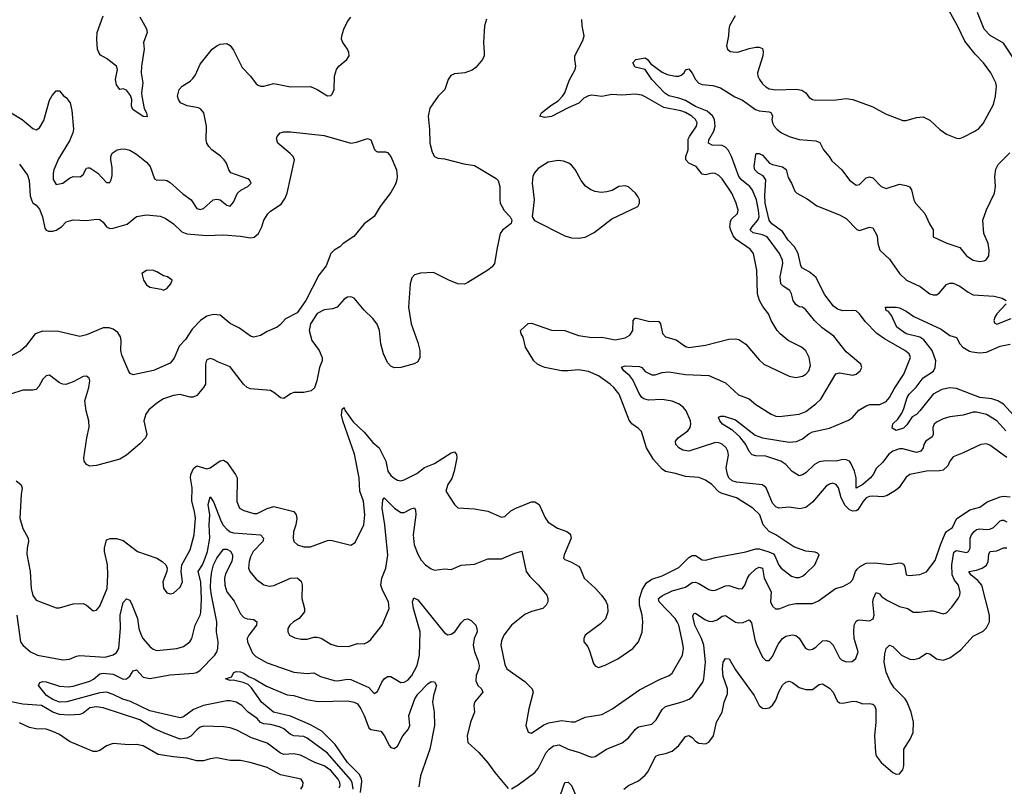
# Model space of a CAD drawing. Header units: inches. Extents: x 1843162 to 1959474, y 907081 to 1016326.
# Tile 139 of 256: x 1871511 to 1877396, y 971708 to 976287. Entities that reach past the tile are written whole.
import ezdxf

# ---------------------------------------------------------------- set-up
doc = ezdxf.new("R2010")
doc.units = ezdxf.units.IN
doc.header["$MEASUREMENT"] = 0
doc.layers.add('B8977', color=7, linetype='Continuous')

msp = doc.modelspace()

# ---------------------------------------------------------------- linework, layer by layer
at = {"layer": 'B8977', "color": 5}
for points, elevation in [([(1875787.7, 976310), (1875754, 976250), (1875748.5, 976228.5), (1875747.7, 976190), (1875734.9, 976130), (1875740.5, 976110), (1875757.6, 976097.6), (1875793.3, 976093.3), (1875810, 976094), (1875870, 976115.4), (1875910, 976123.2), (1875930, 976123.1), (1875950, 976115.5), (1875954.7, 976094.7), (1875952.1, 976070), (1875921.5, 975970), (1875923.2, 975950), (1875932, 975930), (1875950, 975903.2), (1875970, 975885), (1875990, 975874.5), (1876030, 975867.1), (1876151.1, 975871.1), (1876186.5, 975866.5), (1876208.8, 975850), (1876230, 975822.4), (1876250, 975810.3), (1876266.7, 975806.7), (1876390, 975807.9), (1876450, 975815.2), (1876491.3, 975810), (1876610, 975766), (1876684.8, 975724.8), (1876790, 975684.9), (1876810, 975683.7), (1876870, 975702.6), (1876910, 975707.2), (1876950, 975686), (1877010, 975630.4), (1877050, 975602.4), (1877110, 975579.1), (1877130, 975578), (1877150, 975585.5), (1877218.8, 975621.2), (1877242.7, 975637.3), (1877270, 975666), (1877330, 975780.5), (1877342.7, 975830), (1877348.4, 975890), (1877345.7, 975910), (1877315.3, 975970), (1877272.1, 976030), (1877221, 976081), (1877159, 976159), (1877116.2, 976250), (1877056.9, 976356.9)], 580), ([(1871450, 975736.9), (1871526.6, 975690), (1871590, 975636), (1871610, 975629.7), (1871630, 975640.5), (1871655.5, 975684.5), (1871690, 975805.2), (1871705.9, 975834.1), (1871730, 975861.2), (1871750, 975861.2), (1871772.9, 975832.9), (1871790, 975822), (1871812.3, 975790), (1871824, 975744), (1871833.3, 975633.3), (1871829.1, 975610), (1871810, 975563.6), (1871743.8, 975456.2), (1871715.9, 975390), (1871711, 975370), (1871711.9, 975331.9), (1871730, 975302), (1871770, 975309.8), (1871810, 975340.2), (1871830, 975349.8), (1871872.8, 975347.2), (1871890, 975363), (1871910, 975400.5), (1871918.7, 975401.3), (1871930, 975401.4), (1871978.2, 975370), (1872030, 975314.8), (1872050, 975314.3), (1872058.9, 975330), (1872064.1, 975355.9), (1872063.3, 975403.3), (1872055.6, 975450), (1872056.1, 975470), (1872063.7, 975490), (1872094.8, 975510), (1872124.6, 975515.4), (1872146, 975514), (1872170, 975507), (1872210, 975483.1), (1872270, 975435), (1872290.5, 975410), (1872316.4, 975336.4), (1872330, 975327.6), (1872370, 975329.9), (1872390, 975325.9), (1872410, 975314.9), (1872486.5, 975246.5), (1872537, 975210), (1872570, 975158.7), (1872590, 975153.6), (1872610, 975158.1), (1872668.4, 975210), (1872690, 975214.5), (1872710, 975209.9), (1872750, 975179.4), (1872770, 975173.1), (1872790, 975196.9), (1872813.2, 975250), (1872832.3, 975267.7), (1872875.8, 975290), (1872894.3, 975310), (1872893.3, 975313.3), (1872884.9, 975330), (1872875.3, 975335.3), (1872772.6, 975372.6), (1872761.1, 975390), (1872748, 975430), (1872733.8, 975450), (1872711.8, 975471.8), (1872659.6, 975510), (1872641.5, 975530), (1872630.3, 975550), (1872626.5, 975570), (1872627.4, 975650), (1872612.6, 975730), (1872593.1, 975753.1), (1872580, 975760), (1872513.1, 975773.1), (1872473, 975790), (1872460.3, 975810), (1872455.3, 975830), (1872464.4, 975870), (1872483, 975890), (1872530, 975919.7), (1872545.2, 975934.8), (1872562.2, 975957.8), (1872590, 976020.9), (1872662.4, 976110), (1872690, 976131.6), (1872710, 976140.7), (1872750, 976145.1), (1872770, 976133.6), (1872790, 976104.7), (1872841.4, 976001.4), (1872891.5, 975950), (1872924.3, 975904.3), (1872936.1, 975896.1), (1872950, 975890.7), (1872970, 975890.7), (1873030, 975906), (1873130, 975885.8), (1873250, 975888.5), (1873290, 975869.8), (1873350, 975832.7), (1873370, 975834.8), (1873378, 975842), (1873390.1, 975869.9), (1873392, 975950), (1873403.9, 975990), (1873419, 976010), (1873466.7, 976050), (1873479.5, 976070), (1873478.7, 976090), (1873470.3, 976110), (1873441.6, 976150), (1873434.4, 976170), (1873435.8, 976190), (1873448.9, 976230), (1873470, 976275.1), (1873490, 976301.6)], 620), ([(1872230, 976303.8), (1872270, 976233), (1872272.9, 976210), (1872251.4, 976150), (1872255.2, 976110), (1872239.7, 976010), (1872238.3, 975970), (1872248.3, 975910), (1872238.8, 975850), (1872240.5, 975830), (1872255.9, 975755.9), (1872268.9, 975730), (1872272.7, 975707.3), (1872250, 975709.2), (1872187.2, 975750), (1872179.3, 975770), (1872180.9, 975810), (1872174.1, 975834.1), (1872150, 975865.5), (1872130, 975873.7), (1872108.9, 975868.9), (1872090, 975897), (1872084.3, 975930), (1872095, 975990), (1872090.8, 976010), (1872030, 976055.4), (1871995.3, 976075.3), (1871984.2, 976090), (1871977.4, 976110), (1871971.6, 976170), (1871974.2, 976210), (1872009.9, 976310.1)], 580), ([(1877468.9, 976030), (1877390, 976145.8), (1877311.6, 976191.6), (1877274.6, 976230), (1877234.8, 976330)], 560), ([(1874301.3, 976290), (1874289.7, 976250), (1874284, 976150), (1874288, 976090), (1874286.3, 976070), (1874277.4, 976050), (1874238.2, 976001.8), (1874215.5, 975984.5), (1874170.8, 975969.2), (1874110, 975963.6), (1874087.1, 975952.9), (1874071.1, 975930), (1874052.8, 975870), (1874012.6, 975830), (1873962.2, 975757.8), (1873951.5, 975710), (1873961.4, 975630), (1873962.2, 975550), (1873976.5, 975496.5), (1873989.8, 975470), (1874010, 975459.3), (1874050, 975454.8), (1874166.2, 975426.2), (1874230, 975415.6), (1874358.2, 975338.2), (1874370, 975326), (1874381.7, 975290), (1874379.8, 975210), (1874383.2, 975190), (1874407.5, 975147.5), (1874442, 975110), (1874453.2, 975090), (1874447.6, 975070), (1874396.9, 975030), (1874383.5, 975010), (1874363.9, 974923.9), (1874349.7, 974830), (1874335.1, 974810), (1874308.2, 974790), (1874190, 974716.5), (1874170, 974707.2), (1874130, 974708.8), (1874076.3, 974730), (1873983.7, 974776.3), (1873907.6, 974772.4), (1873870, 974762), (1873855.6, 974744.4), (1873844.7, 974710), (1873834.8, 974570), (1873850.7, 974470), (1873890, 974359.3), (1873902.7, 974310), (1873903.5, 974270), (1873890, 974243), (1873869.7, 974230.3), (1873790, 974208.4), (1873750, 974208), (1873730, 974217.3), (1873710, 974238.8), (1873686.4, 974290), (1873668.9, 974350), (1873662.3, 974430), (1873648.2, 974468.2), (1873622.2, 974502.2), (1873570, 974552.7), (1873510, 974623.8), (1873490, 974632.2), (1873470.3, 974630.3), (1873450, 974617.4), (1873409.6, 974570), (1873380.4, 974559.6), (1873330, 974552.9), (1873290, 974531.6), (1873249.4, 974470), (1873242.3, 974430), (1873257.1, 974370), (1873301.1, 974310), (1873319.9, 974270), (1873319.1, 974250), (1873303.9, 974210), (1873287.6, 974130), (1873272.5, 974087.5), (1873252.3, 974070), (1873210, 974060.3), (1873150, 974059.5), (1873130, 974052.4), (1873090, 974024), (1873070, 974027.3), (1873036.9, 974056.9), (1873010, 974072.2), (1872890, 974081.3), (1872870, 974090.3), (1872849.4, 974109.4), (1872770, 974214.2), (1872700.3, 974240.3), (1872670, 974256.5), (1872650, 974262.6), (1872640.4, 974259.6), (1872627.9, 974252.1), (1872621.5, 974230), (1872621.1, 974110), (1872610.8, 974090), (1872570, 974042.7), (1872547.3, 974032.7), (1872530, 974032.6), (1872470, 974047.5), (1872430, 974041.8), (1872370, 974021.5), (1872330, 973995.4), (1872284, 973956), (1872264.3, 973930), (1872253.9, 973890), (1872270.6, 973809.4), (1872263.1, 973790), (1872230, 973753.1), (1872150, 973686.3), (1872110, 973661.7), (1871970, 973623.7), (1871930, 973620.5), (1871910, 973630.8), (1871896.3, 973650), (1871895.5, 973670), (1871912.2, 973790), (1871927.1, 973852.9), (1871925.4, 973890), (1871907.9, 973950), (1871900.7, 974010), (1871924.8, 974090), (1871930.2, 974130.2), (1871926.1, 974146.1), (1871910, 974157.4), (1871890, 974155.8), (1871830, 974123.2), (1871788.1, 974108.1), (1871770, 974109.1), (1871750, 974116.9), (1871690, 974162.7), (1871670, 974159.1), (1871650, 974139.6), (1871624.9, 974095.1), (1871610, 974078.5), (1871590, 974074.2), (1871530, 974073.7), (1871457, 974050)], 620), ([(1871490, 973532.4), (1871519.2, 973510), (1871527.2, 973490), (1871519.4, 973450), (1871513.2, 973310), (1871530, 973247.2), (1871561.8, 973190), (1871564.1, 973170), (1871555.1, 973130), (1871554.7, 973094.7), (1871574.5, 972990), (1871580.9, 972890), (1871590, 972847.7), (1871610, 972819.5), (1871730, 972772.9), (1871750, 972772.9), (1871830, 972797.7), (1871890, 972800.3), (1871910.2, 972790.2), (1871950, 972756.3), (1871970, 972759.1), (1871990, 972784), (1872033.5, 972890), (1872038.7, 972970), (1872036.6, 973030), (1872018.9, 973110), (1872018.3, 973130), (1872030, 973179.3), (1872051.3, 973188.7), (1872090, 973187.9), (1872130, 973175.5), (1872215.5, 973110), (1872331, 973071), (1872363.8, 973050), (1872383.8, 973030), (1872392.7, 973010), (1872390.4, 972990), (1872366.7, 972930), (1872370.3, 972890.3), (1872390, 972863), (1872410, 972857.1), (1872430, 972861.6), (1872470, 972898), (1872484.7, 972930), (1872476.4, 972990), (1872480.5, 973030), (1872530, 973120.5), (1872553.5, 973210), (1872561.5, 973310), (1872557, 973350), (1872540.4, 973410), (1872542.8, 973490), (1872532.6, 973550), (1872534.9, 973570), (1872550, 973605.8), (1872570, 973621.2), (1872630, 973604.5), (1872650, 973610.2), (1872710, 973651.1), (1872730, 973655.8), (1872750, 973643.2), (1872802, 973570), (1872810.1, 973550.1), (1872809.5, 973409.5), (1872825.8, 973370), (1872850, 973354.4), (1872910, 973337.8), (1872930, 973337.8), (1872990, 973367.2), (1873030, 973379), (1873150, 973348.8), (1873162.8, 973330), (1873167.4, 973307.4), (1873161.4, 973270), (1873147.9, 973227.9), (1873144.9, 973190), (1873150.4, 973170), (1873170.8, 973150), (1873210, 973139), (1873250, 973138), (1873350, 973175.3), (1873370, 973177.6), (1873490, 973147.3), (1873516.1, 973163.9), (1873568.4, 973270), (1873574.6, 973330), (1873565.8, 973410), (1873544.9, 973470), (1873540.6, 973550), (1873512.4, 973692.4), (1873443, 973890), (1873434.6, 973925.4), (1873439.5, 973960.5), (1873450, 973970.3), (1873454.5, 973954.5), (1873504.9, 973884.9), (1873570, 973823), (1873621.7, 973761.7), (1873660.6, 973730), (1873699.1, 973650), (1873712.4, 973590), (1873730, 973564.6), (1873750, 973547.9), (1873770, 973536.8), (1873790, 973532.9), (1873810, 973538.2), (1873884.7, 973575.3), (1873930, 973612.9), (1873990, 973635.9), (1874090, 973699.7), (1874110, 973706.5), (1874122, 973690), (1874124, 973670), (1874108.7, 973590), (1874093.1, 973546.9), (1874069.3, 973510), (1874058.7, 973470), (1874110, 973390.7), (1874130, 973370.7), (1874230, 973364.6), (1874310, 973351.6), (1874390, 973314.4), (1874410, 973318.4), (1874447.3, 973352.7), (1874472.4, 973367.6), (1874570, 973407.7), (1874590, 973406.2), (1874614.9, 973390), (1874651.1, 973311.1), (1874670, 973285.3), (1874725.5, 973250), (1874782, 973230), (1874797.8, 973217.8), (1874803.7, 973210), (1874806.5, 973190), (1874764.9, 973090), (1874762, 973070), (1874770, 973062), (1874810, 973047), (1874850, 973023), (1874860.4, 973010), (1874884.9, 972950), (1874950, 972891.8), (1874988.6, 972848.6), (1875014.2, 972814.2), (1875023.9, 972790), (1875026.7, 972750), (1875011.3, 972708.7), (1874981.8, 972678.2), (1874891.3, 972610), (1874882, 972590), (1874882, 972570), (1874904, 972544), (1874917.1, 972517.1), (1874941.3, 972441.3), (1874950, 972426.8), (1874970, 972417.3), (1875010, 972430.5), (1875086.6, 972470), (1875175.1, 972530), (1875210, 972570.7), (1875231, 972629), (1875234.5, 972690), (1875230.9, 972730), (1875214.6, 972790), (1875214.6, 972830), (1875234.3, 972885.7), (1875257.4, 972922.6), (1875290, 972945.2), (1875350, 972965.2), (1875450, 973014.2), (1875510, 973074.7), (1875530, 973087.3), (1875550, 973086.9), (1875590, 973060.9), (1875610, 973057.7), (1875670, 973075), (1875850, 973107.5), (1875910, 973126.4), (1875930, 973126.3), (1875989.2, 973109.2), (1876015.3, 973095.3), (1876024.6, 973084.6), (1876048, 973028), (1876061.7, 973010), (1876123.7, 972963.7), (1876150, 972954.7), (1876170, 972955.5), (1876190, 972963.6), (1876210, 972979.6), (1876264, 973030), (1876289.2, 973090), (1876279.6, 973099.6), (1876265.6, 973105.6), (1876210, 973112.3), (1876138.4, 973138.4), (1876029.8, 973209.8), (1875989.8, 973229.8), (1875955.1, 973270), (1875934, 973330), (1875892, 973370), (1875796, 973430), (1875710, 973455.8), (1875690, 973466.3), (1875648.6, 973510), (1875610, 973536.8), (1875570, 973552), (1875490, 973558), (1875430, 973576.8), (1875370, 973588.4), (1875350, 973601.5), (1875299.4, 973659.4), (1875257.1, 973730), (1875226.5, 973826.5), (1875210, 973845.1), (1875170, 973873.3), (1875154.6, 973894.6), (1875094.3, 974050), (1875062.9, 974090), (1875040.7, 974110), (1874970, 974159.6), (1874910, 974184.4), (1874850, 974194.6), (1874790, 974188.7), (1874749.9, 974189.9), (1874650, 974209.8), (1874630, 974217.7), (1874606.6, 974230), (1874584.4, 974250), (1874534.3, 974330), (1874519.7, 974390), (1874507.8, 974410), (1874504.5, 974430), (1874550, 974472.7), (1874570, 974474.9), (1874690, 974432.2), (1874770, 974429.3), (1874850, 974401.4), (1874930, 974389.4), (1874990, 974391.1), (1875070, 974375.2), (1875130, 974386), (1875158.5, 974401.5), (1875175.8, 974430), (1875178.3, 974490), (1875190, 974503.7), (1875196.6, 974503.4), (1875270, 974486.8), (1875330, 974484.4), (1875340.3, 974470), (1875353, 974413), (1875370, 974391.8), (1875435.5, 974375.5), (1875490, 974335.3), (1875510, 974328.9), (1875610, 974343.1), (1875750, 974378), (1875790, 974380.3), (1875810, 974375.8), (1875850, 974348.4), (1875930, 974255.5), (1875959.1, 974230), (1876110, 974158.3), (1876150, 974150.3), (1876190, 974158.3), (1876210, 974170.3), (1876226.9, 974190), (1876238.2, 974221.8), (1876229.8, 974270), (1876210, 974309.7), (1876184.2, 974330), (1876104.5, 974370), (1876055.1, 974410), (1876038, 974430), (1876002.7, 974490), (1875985.6, 974530), (1875953.2, 974573.2), (1875933.5, 974610), (1875920.4, 974650), (1875916.4, 974790), (1875896.8, 974890), (1875876.2, 974916.2), (1875793.3, 974973.3), (1875775.9, 974995.9), (1875760.6, 975030), (1875755.6, 975050), (1875758.6, 975081.4), (1875765.4, 975094.6), (1875801.4, 975130), (1875804.4, 975150), (1875793.2, 975190), (1875767.5, 975250), (1875710, 975335.3), (1875690, 975356.5), (1875668.3, 975368.3), (1875650, 975369.1), (1875610, 975359.5), (1875590, 975364.5), (1875554.4, 975410), (1875511, 975430), (1875492.3, 975450), (1875492.7, 975470), (1875506.5, 975510), (1875506.7, 975573.3), (1875513.9, 975590), (1875556.8, 975650), (1875559.1, 975670), (1875550, 975690.6), (1875528.3, 975710), (1875490, 975733.1), (1875462.3, 975742.3), (1875361.4, 975761.4), (1875250, 975826.3), (1875230, 975835), (1875190, 975841.1), (1875110, 975836.4), (1875050, 975839.5), (1874990, 975828.7), (1874930, 975836.2), (1874910, 975832.1), (1874882.1, 975817.9), (1874852.5, 975787.5), (1874790, 975760.5), (1874690, 975708.3), (1874650, 975702.1), (1874619.6, 975710), (1874629.8, 975730), (1874685.6, 975774.4), (1874730, 975802.6), (1874756.1, 975830), (1874770, 975850.4), (1874795.8, 975924.2), (1874831.6, 975988.4), (1874835.1, 976010), (1874828.6, 976048.6), (1874829.8, 976070), (1874877.4, 976162.6), (1874884.4, 976190), (1874872.4, 976250), (1874871.6, 976288.4)], 580), ([(1877410, 973672.1), (1877310, 973745.4), (1877290, 973753.3), (1877256, 973750), (1877150, 973699.2), (1877090, 973675.8), (1877070.3, 973650), (1877057.4, 973622.6), (1877030, 973596.4), (1877008.1, 973591.9), (1876930.8, 973590.8), (1876830.2, 973569.8), (1876810, 973554), (1876766.8, 973493.2), (1876744.5, 973475.5), (1876695.2, 973444.8), (1876670, 973436.1), (1876610, 973441.5), (1876590, 973439.5), (1876570.3, 973430), (1876550, 973406.8), (1876520.2, 973359.8), (1876510, 973352.4), (1876490, 973351), (1876470, 973359.3), (1876444.8, 973384.8), (1876421.2, 973430), (1876404.7, 973490), (1876390, 973511.2), (1876370, 973517.7), (1876350, 973512.3), (1876330, 973499.7), (1876250, 973405.1), (1876210, 973374), (1876174.2, 973365.8), (1876110, 973375.8), (1876047.3, 973370), (1876030, 973377.1), (1876010, 973399.8), (1875973.2, 973490), (1875950, 973509), (1875795.3, 973524.7), (1875770, 973532.5), (1875750, 973549.8), (1875741, 973570), (1875733.6, 973610), (1875746.4, 973686.4), (1875744, 973710), (1875734.2, 973730), (1875710, 973752.1), (1875690, 973759.9), (1875670, 973760.5), (1875510, 973710.5), (1875475.1, 973715.1), (1875449.7, 973730), (1875432.6, 973750), (1875431.1, 973770), (1875446.3, 973790), (1875504.1, 973830), (1875517.7, 973850), (1875522.2, 973870), (1875519.8, 973890), (1875494.1, 973950), (1875477.9, 973970), (1875452.4, 973990), (1875410, 974007.9), (1875350, 974018.7), (1875270, 974014.2), (1875242.3, 974022.3), (1875230, 974031), (1875213.8, 974053.8), (1875175.4, 974135.4), (1875158.6, 974158.6), (1875122.6, 974190), (1875108.6, 974211.4), (1875130, 974219.1), (1875215.5, 974215.5), (1875230, 974208.9), (1875250, 974185.5), (1875290, 974165.5), (1875310, 974164.9), (1875350, 974179), (1875390, 974182.6), (1875490, 974166.8), (1875630, 974161.1), (1875730, 974118.3), (1875806.8, 974046.8), (1875870, 974022), (1875910, 973987.7), (1876001.6, 973930), (1876030, 973918.6), (1876050, 973916.9), (1876170, 973931.3), (1876210, 973947.2), (1876270, 973991.3), (1876299.8, 974020.2), (1876389, 974171), (1876410, 974176.5), (1876490, 974164.2), (1876510, 974168.7), (1876535.1, 974190), (1876543.7, 974210), (1876538, 974230), (1876450, 974302), (1876375.9, 974395.9), (1876306.7, 974446.7), (1876260.4, 974490), (1876210, 974554.5), (1876190, 974569.8), (1876170, 974570.9), (1876150, 974584.8), (1876133, 974610), (1876123.9, 974650), (1876113.5, 974670), (1876074.7, 974694.7), (1876059.5, 974710), (1876055.6, 974750), (1876071.9, 974830), (1876069.9, 974850), (1876051.9, 974890), (1875977.9, 974990), (1875950, 975002.3), (1875894.3, 975014.3), (1875877.3, 975030), (1875887.9, 975050), (1875922.4, 975090), (1875929.9, 975110.1), (1875927.4, 975150), (1875914, 975210), (1875890, 975267.8), (1875874.9, 975290), (1875827.3, 975327.3), (1875809.9, 975350), (1875766.2, 975470), (1875746.4, 975506.4), (1875730, 975526), (1875710, 975535.7), (1875650, 975536.4), (1875627.2, 975550), (1875629, 975570), (1875658.8, 975621.2), (1875667.9, 975650), (1875662.7, 975690), (1875651.9, 975711.9), (1875619.9, 975739.9), (1875550, 975768.2), (1875490, 975803.3), (1875450, 975818), (1875390, 975832.2), (1875367.7, 975847.7), (1875289.6, 975929.6), (1875250, 975988.7), (1875190, 976002.4), (1875175.4, 976030), (1875193.2, 976050), (1875250, 976059.7), (1875262.8, 976050), (1875282.6, 976022.6), (1875350, 975972.9), (1875380.4, 975960.4), (1875430, 975949.4), (1875450, 975948.7), (1875465.2, 975954.8), (1875481.8, 975970), (1875490, 975988.2), (1875510, 975992.7), (1875530, 975967), (1875549.1, 975929.1), (1875570, 975908.2), (1875590, 975899.3), (1875654.6, 975894.6), (1875699.7, 975879.7), (1875786.1, 975826.1), (1875830, 975806.3), (1875909.5, 975749.5), (1875930, 975741.8), (1875990, 975735.7), (1876002.6, 975730), (1876010.1, 975710.1), (1876007.1, 975690), (1876010.8, 975670.8), (1876020.7, 975650), (1876037.6, 975630), (1876063.6, 975610), (1876110, 975589.4), (1876169.7, 975570.3), (1876270, 975564), (1876293.9, 975553.9), (1876314.9, 975510), (1876348.5, 975470), (1876364.1, 975444.1), (1876424.9, 975390), (1876470, 975328), (1876510, 975299.1), (1876530, 975303), (1876570, 975341.3), (1876590, 975348.7), (1876610, 975343.1), (1876660.3, 975290), (1876690, 975277.6), (1876770, 975303.7), (1876810, 975297.1), (1876828.7, 975288.7), (1876841.6, 975270), (1876855.5, 975210), (1876864.9, 975190), (1876920.4, 975130), (1876947.9, 975067.9), (1876970, 975032), (1876971.3, 974990), (1877052.8, 974952.8), (1877130, 974926.4), (1877170, 974875.5), (1877210, 974850.4), (1877250, 974842.6), (1877274.3, 974845.7), (1877287.6, 974852.4), (1877303.3, 974876.7), (1877306, 974910), (1877299.6, 974950), (1877272.8, 975010), (1877267.9, 975090), (1877288.3, 975151.7), (1877336, 975250), (1877342.7, 975290), (1877338.2, 975350), (1877345.2, 975394.8), (1877358.9, 975421.1), (1877429.1, 975490.9)], 560), ([(1871510, 975424.2), (1871558.3, 975358.3), (1871567.2, 975327.2), (1871574.9, 975234.9), (1871584.7, 975204.7), (1871590, 975192.3), (1871610, 975179.5), (1871630, 975154.5), (1871647.8, 975110), (1871662.4, 975042.4), (1871670, 975029.5), (1871682.8, 975022.8), (1871710, 975023), (1871730, 975029.7), (1871761.6, 975050), (1871790, 975079.5), (1871830, 975091.2), (1871910, 975088.3), (1871970, 975095.8), (1871990, 975093.3), (1872010, 975077), (1872030, 975049.7), (1872050, 975040.4), (1872070, 975041.5), (1872154.4, 975065.6), (1872210, 975111.5), (1872270, 975120.5), (1872350, 975113.3), (1872381.3, 975101.3), (1872430, 975068.2), (1872479.6, 975019.6), (1872510, 975007.4), (1872630, 974997), (1872730, 975001), (1872830, 974994.6), (1872890, 974983.5), (1872911.7, 974988.3), (1872938.3, 975010), (1872959, 975050), (1872970.3, 975090), (1872993.7, 975126.3), (1873010, 975142.4), (1873074.7, 975185.3), (1873098.9, 975221.1), (1873110.3, 975250), (1873154, 975450), (1873146, 975470), (1873128.1, 975488.1), (1873054, 975550), (1873045.5, 975574.5), (1873050.8, 975590), (1873068.4, 975611.6), (1873090, 975617), (1873130, 975617.6), (1873330, 975595.4), (1873490, 975549.6), (1873525.1, 975554.9), (1873590, 975577.2), (1873610, 975568.7), (1873631.6, 975511.6), (1873641.7, 975501.7), (1873650, 975497), (1873698.3, 975498.3), (1873710, 975492.7), (1873730, 975469.2), (1873763, 975390), (1873767.8, 975350), (1873765.6, 975330), (1873756.6, 975303.4), (1873730, 975254.8), (1873666.6, 975170), (1873630, 975111), (1873570, 975066.8), (1873507.9, 974992.1), (1873444, 974950), (1873424, 974930), (1873390, 974910.7), (1873370, 974890.7), (1873343.5, 974816.5), (1873300, 974760), (1873222.3, 974610), (1873170, 974536.2), (1873100, 974500), (1873070, 974465.5), (1873049.8, 974450.2), (1872990, 974424.2), (1872950, 974401.1), (1872910, 974390.3), (1872890, 974395.8), (1872825.1, 974445.1), (1872770, 974472.2), (1872710, 974522.4), (1872670, 974525), (1872630, 974515.8), (1872591.2, 974490), (1872542.1, 974437.9), (1872503.1, 974376.9), (1872463.7, 974336.3), (1872435.3, 974264.7), (1872410, 974236), (1872310.4, 974190.4), (1872190, 974164.9), (1872172.5, 974172.5), (1872164.4, 974184.4), (1872122.2, 974282.2), (1872116.1, 974310), (1872118.5, 974370), (1872113, 974393), (1872097.7, 974417.7), (1872070, 974437.7), (1872046.1, 974446.1), (1872010, 974446), (1871910, 974404.6), (1871870, 974394), (1871744.2, 974424.2), (1871650, 974425.4), (1871603.5, 974410), (1871545.7, 974334.3), (1871513.7, 974306.3), (1871434.3, 974265.7)], 640), ([(1877404.7, 973830), (1877350, 973891.3), (1877290, 973928.2), (1877230, 973942.2), (1877210, 973942.2), (1877150, 973925.5), (1877070, 973914.6), (1877030, 973902.5), (1876990, 973883.1), (1876976.9, 973870), (1876967.5, 973850), (1876970.7, 973810), (1876964.7, 973795.3), (1876927.2, 973770), (1876914.8, 973750), (1876910, 973729.7), (1876896.2, 973710), (1876870, 973702.2), (1876790, 973723), (1876770, 973723.8), (1876730, 973708.6), (1876704.3, 973690), (1876670, 973644.8), (1876631.9, 973608.1), (1876612.6, 973570), (1876595.9, 973550), (1876550, 973510.6), (1876510, 973488.2), (1876509.4, 973550), (1876500.4, 973590), (1876478.1, 973638.1), (1876469.4, 973649.4), (1876450, 973658.5), (1876430, 973659.2), (1876390.4, 973649.6), (1876327.6, 973652.4), (1876290, 973645.8), (1876262, 973630), (1876210, 973580.9), (1876190, 973567.7), (1876170, 973562.4), (1876128.4, 973588.4), (1876089.8, 973630), (1876059.7, 973650), (1875970, 973679.9), (1875910, 973682.5), (1875888.5, 973688.5), (1875870, 973706.9), (1875849.9, 973750), (1875814.7, 973794.7), (1875773.4, 973833.4), (1875711.5, 973870), (1875694.7, 973890), (1875688.1, 973911.9), (1875701.4, 973918.6), (1875722.2, 973917.8), (1875790, 973895.9), (1875905.8, 973805.8), (1875950, 973788.7), (1876110, 973764.2), (1876153.1, 973766.9), (1876190, 973784.1), (1876227.3, 973812.7), (1876250, 973824.2), (1876350, 973846.7), (1876464.5, 973895.5), (1876488, 973910), (1876526.1, 973953.9), (1876570, 973980.2), (1876592.4, 973987.6), (1876652.3, 973987.7), (1876690, 974006), (1876710, 974029.1), (1876737.8, 974082.2), (1876795.8, 974170), (1876834.8, 974270), (1876826.2, 974290), (1876800.9, 974310), (1876680.4, 974380.4), (1876633.1, 974413.1), (1876564.1, 974484.1), (1876530, 974530.8), (1876510, 974546.8), (1876490, 974550.5), (1876430, 974547.1), (1876398.6, 974558.6), (1876375.7, 974575.7), (1876322.8, 974642.8), (1876270, 974748.4), (1876230, 974780.3), (1876185.6, 974805.6), (1876178.9, 974818.9), (1876164.2, 974890), (1876141.3, 974930), (1876104.8, 974970), (1876070, 975021.3), (1876006.6, 975066.6), (1875990.3, 975090.3), (1875965.7, 975190), (1875963.8, 975236.2), (1875969.9, 975329.9), (1875955, 975355), (1875925.1, 975370), (1875904.1, 975390), (1875901.2, 975410), (1875910, 975482), (1875912.7, 975487.3), (1875930, 975488.4), (1875950, 975477.4), (1875992.4, 975430), (1876010, 975421.6), (1876070, 975407.5), (1876091.4, 975391.4), (1876104.3, 975344.3), (1876124.2, 975310), (1876143.2, 975263.2), (1876154.8, 975250), (1876217.1, 975217.1), (1876275.5, 975175.5), (1876410, 975120.2), (1876450, 975098.6), (1876513.5, 975033.5), (1876530, 975027.4), (1876590, 975047.6), (1876610, 975043.8), (1876636.4, 974996.4), (1876638.8, 974950), (1876652.3, 974910), (1876710, 974856.5), (1876770, 974771.5), (1876810.4, 974730), (1876892.4, 974692.4), (1876950, 974649), (1876970, 974642.7), (1876990, 974644), (1877006.5, 974653.5), (1877050, 974705.3), (1877070, 974712.7), (1877090, 974713.4), (1877130, 974694.4), (1877179.4, 974659.4), (1877210, 974643.8), (1877335.6, 974635.6), (1877383.4, 974623.4), (1877406, 974610)], 540), ([(1877406.8, 974590), (1877350.6, 974530), (1877339.3, 974510), (1877333, 974490), (1877336.3, 974476.3), (1877350, 974467.2), (1877437.2, 974502.7)], 540), ([(1877470, 973903.1), (1877390, 973989.9), (1877357.4, 974010), (1877321.4, 974021.4), (1877249.2, 974029.2), (1877110, 974084.5), (1877070, 974088.3), (1877023, 974077), (1876970.2, 974050), (1876890.2, 973950), (1876870, 973928.9), (1876844.9, 973915.1), (1876813, 973867), (1876792.3, 973847.7), (1876750, 973832.6), (1876726.2, 973846.2), (1876730, 973872.2), (1876759.6, 973900.4), (1876782.7, 973937.3), (1876795.9, 973964.1), (1876814.9, 974030), (1876827.2, 974050), (1876868.6, 974091.4), (1876910, 974147.6), (1876971.9, 974188.1), (1876982.4, 974210), (1876985.6, 974250), (1876964.7, 974310), (1876914.9, 974374.9), (1876890, 974390.6), (1876810, 974409.9), (1876752.6, 974450), (1876720.5, 974520.5), (1876702.9, 974542.9), (1876688.7, 974550), (1876686, 974570), (1876750, 974570.5), (1876770, 974564.9), (1876810, 974545.5), (1876854.2, 974514.2), (1877018.4, 974438.4), (1877070, 974400.9), (1877108.9, 974388.9), (1877130.2, 974350), (1877147.4, 974330), (1877187.6, 974307.6), (1877203.6, 974303.6), (1877250, 974297.1), (1877290, 974300.9), (1877370, 974335.9), (1877430.9, 974349.1)], 520), ([(1871495, 972730), (1871516.9, 972570), (1871530.2, 972550), (1871576.5, 972510), (1871618.4, 972490), (1871770, 972463), (1871810, 972467.1), (1871850, 972484.7), (1871870, 972488.2), (1872021.4, 972478.6), (1872070, 972492.9), (1872090, 972506.2), (1872103.9, 972530), (1872113.1, 972653.1), (1872112.5, 972730), (1872130, 972806), (1872150, 972828.4), (1872170, 972820.4), (1872184.5, 972790), (1872214.5, 972710), (1872224.4, 972650), (1872238, 972610), (1872250, 972589.2), (1872290, 972542.4), (1872310, 972526.9), (1872330, 972519.7), (1872450, 972530.2), (1872490, 972542.3), (1872527.2, 972570), (1872540.3, 972590), (1872560.3, 972670), (1872589.8, 972730), (1872593.5, 972746.5), (1872597.1, 972822.9), (1872593.2, 972930), (1872577.7, 972990), (1872604.3, 973030), (1872620.5, 973070), (1872633.1, 973110), (1872648.6, 973190), (1872644.7, 973270), (1872648.5, 973330), (1872638.6, 973390), (1872650, 973437.3), (1872670, 973406.4), (1872715, 973290), (1872727.6, 973267.6), (1872750, 973243.1), (1872770, 973228.5), (1872790, 973222.5), (1872950.1, 973210.1), (1872969, 973190), (1872964.2, 973170), (1872905.9, 973110), (1872890, 973078.9), (1872882.2, 973050), (1872879.3, 973010), (1872886.2, 972990), (1872924.2, 972944.2), (1872970, 972910.3), (1873002.2, 972902.2), (1873030, 972906.9), (1873130, 972951.7), (1873170, 972953.1), (1873194, 972934), (1873200.3, 972910), (1873198, 972830), (1873214, 972770), (1873213.1, 972750), (1873182.4, 972710), (1873148.4, 972690), (1873125.3, 972670), (1873114.4, 972650), (1873114.4, 972630), (1873123, 972610), (1873155.1, 972595.1), (1873194.1, 972585.9), (1873230, 972586.9), (1873270, 972597.8), (1873290, 972598.6), (1873312.2, 972592.2), (1873370, 972556.1), (1873410, 972544.4), (1873476.4, 972543.6), (1873530, 972561.6), (1873570, 972559.5), (1873590, 972568.5), (1873610, 972585.3), (1873677.6, 972670), (1873719.7, 972770), (1873715.5, 972810), (1873679.1, 972879.1), (1873669.1, 972910), (1873675.4, 972950), (1873699.3, 973010), (1873711.2, 973088.8), (1873694, 973270), (1873677, 973370), (1873680.9, 973419.1), (1873690, 973430.4), (1873751.3, 973370), (1873790, 973343.5), (1873810, 973343.2), (1873850, 973364.9), (1873871.5, 973371.5), (1873877.6, 973357.6), (1873879.3, 973330), (1873862.1, 973210), (1873869.5, 973150), (1873890, 973093.4), (1873910, 973058.3), (1873936.5, 973030), (1873970, 973006.3), (1873990, 972999), (1874050, 973005.7), (1874090, 973002.7), (1874150, 973027.7), (1874230, 973034.6), (1874310, 973066.5), (1874390, 973066.9), (1874470, 973099.6), (1874511.4, 973111.4), (1874538.6, 972990), (1874560.1, 972960.1), (1874612, 972910), (1874662, 972850), (1874668.2, 972830), (1874666.7, 972810), (1874657, 972790), (1874637.6, 972770), (1874570, 972751.4), (1874530, 972734.3), (1874450.2, 972670), (1874404.2, 972610), (1874390, 972576), (1874386.7, 972550), (1874410, 972434.8), (1874421.7, 972410), (1874530, 972334), (1874574.9, 972290), (1874579.5, 972270), (1874554, 972170), (1874536.3, 972070), (1874550, 972031.3), (1874570, 972025.5), (1874644.5, 972075.5), (1874673.9, 972086.1), (1874750, 972100.5), (1874810, 972092.1), (1874830, 972093.6), (1874890, 972120.2), (1874990, 972136.5), (1875050, 972168.9), (1875215.7, 972284.3), (1875334.1, 972345.9), (1875391.8, 972370), (1875410, 972383.7), (1875473.1, 972490), (1875478.4, 972530), (1875471.8, 972568.2), (1875449.8, 972670), (1875441.3, 972690), (1875428.2, 972710), (1875332.5, 972810), (1875329.9, 972830), (1875352.8, 972847.2), (1875410, 972874.8), (1875490, 972896.4), (1875530, 972925.4), (1875550, 972927.3), (1875570, 972919.8), (1875630, 972884.1), (1875650, 972876.9), (1875670, 972878.4), (1875730, 972905.5), (1875750, 972907), (1875810, 972886.5), (1875830, 972890.2), (1875845.8, 972910), (1875860.2, 972950), (1875872.8, 972970), (1875910, 973006.1), (1875930, 973017.3), (1875950.1, 973010.1), (1875959.7, 972950), (1876001.3, 972870), (1875998.6, 972810), (1876010, 972783.7), (1876028.5, 972768.5), (1876050, 972768.2), (1876110, 972790.8), (1876150, 972798.8), (1876250, 972800.2), (1876285.3, 972814.7), (1876387.3, 972890), (1876430, 972900.2), (1876474.4, 972925.6), (1876490, 972942), (1876506, 972990), (1876516.2, 973003.8), (1876536.7, 973023.3), (1876570, 973040.6), (1876622.7, 973042.7), (1876710, 973031.6), (1876770, 973043.2), (1876780.8, 973040.8), (1876793.9, 973033.9), (1876800.5, 973020.5), (1876810, 972971), (1876827, 972967), (1876890, 972972.9), (1876930, 972988.7), (1876983.1, 973056.9), (1877014, 973150), (1877043, 973217), (1877050.5, 973229.5), (1877086, 973254), (1877110, 973304.6), (1877190, 973359), (1877250, 973375), (1877293, 973407), (1877370, 973435.9), (1877390, 973440.6), (1877430, 973436.9)], 560), ([(1874450, 971692.2), (1874490, 971716), (1874590, 971790.2), (1874610, 971814.9), (1874658.1, 971910), (1874674.6, 971930), (1874702, 971950), (1874734.7, 971954.7), (1874790, 971930.1), (1874856.3, 971910), (1874910, 971887.2), (1874930, 971881.1), (1874950, 971885.3), (1875018.4, 971930), (1875112.2, 971967.8), (1875150, 971998), (1875191.2, 972048.8), (1875210, 972062.2), (1875290, 972079), (1875314.7, 972105.3), (1875350, 972167.2), (1875370, 972183.9), (1875470, 972211.3), (1875511.5, 972228.5), (1875534.6, 972245.4), (1875593.1, 972330), (1875599.4, 972350), (1875609.9, 972450), (1875600.8, 972550), (1875586.7, 972590), (1875546.8, 972670), (1875535.1, 972724.9), (1875540.8, 972739.2), (1875550, 972742.4), (1875605, 972705), (1875630, 972694.5), (1875650, 972691.9), (1875678.9, 972701.1), (1875710, 972724.7), (1875730, 972728.4), (1875790, 972687.6), (1875810, 972683.2), (1875834.1, 972685.9), (1875870, 972701.6), (1875884.2, 972684.2), (1875903.7, 972583.7), (1875913.8, 972553.8), (1875950, 972479.3), (1875970, 972459.3), (1875990, 972459.5), (1876010, 972482.4), (1876044.3, 972555.8), (1876069.9, 972590.1), (1876090, 972603.6), (1876130, 972612.7), (1876150, 972607.7), (1876170, 972591.8), (1876200.7, 972540.7), (1876210, 972530.3), (1876230, 972522.3), (1876250, 972526.7), (1876270, 972538.3), (1876310, 972575.8), (1876330, 972578.4), (1876350, 972571.8), (1876371.9, 972550), (1876410, 972475.8), (1876423.2, 972463.2), (1876450, 972450.3), (1876487.2, 972452.7), (1876508.7, 972471.3), (1876521.7, 972510), (1876498.3, 972590), (1876495.4, 972630), (1876498.6, 972670), (1876510, 972694.9), (1876520.2, 972699.8), (1876530, 972702.8), (1876590, 972696.2), (1876612.2, 972707.8), (1876618, 972730), (1876610.5, 972809.5), (1876613.6, 972830), (1876630, 972866), (1876650, 972858), (1876662.4, 972842.4), (1876696.6, 972816.6), (1876770, 972782.3), (1876818, 972770), (1876850, 972747.2), (1876887.4, 972747.4), (1876950, 972755.9), (1876970, 972755), (1877030, 972737), (1877050, 972743), (1877082.9, 972777.1), (1877120.5, 972830), (1877129.7, 972850), (1877132.1, 972867.9), (1877122.2, 972910), (1877098.4, 972938.4), (1877084.7, 972970), (1877081.9, 973030), (1877093.8, 973106.2), (1877110, 973115.6), (1877170, 973104.6), (1877182, 973110), (1877192.4, 973130), (1877191.8, 973190), (1877199.2, 973210), (1877215, 973230), (1877230, 973241.9), (1877250, 973245.7), (1877290, 973241.3), (1877310, 973244.1), (1877330, 973254), (1877370, 973293.1), (1877383.3, 973296.7), (1877390, 973297.6), (1877410, 973286.8)], 540), ([(1873503.8, 971690), (1873498, 971730), (1873488.8, 971748.8), (1873350, 971905.8), (1873230, 971995.3), (1873210, 972005.4), (1873149.4, 972009.4), (1873130, 972016.5), (1873090.6, 972050), (1873063.5, 972063.5), (1873010, 972077.2), (1872970, 972080.4), (1872950, 972089.3), (1872930, 972112.3), (1872876.4, 972150), (1872838, 972190), (1872804.4, 972210), (1872770, 972217.8), (1872750, 972217.5), (1872610, 972190.7), (1872550, 972166.9), (1872490, 972121.7), (1872470, 972115.7), (1872290, 972158.2), (1872174.5, 972214.5), (1872127.3, 972227.3), (1872070, 972256.3), (1872030, 972269.4), (1871990, 972266.7), (1871792.2, 972212.2), (1871750, 972210.7), (1871710, 972226.9), (1871672.6, 972250), (1871623.7, 972310), (1871631.8, 972328.2), (1871650, 972333.8), (1871670, 972331.4), (1871750, 972304.9), (1871802.6, 972302.6), (1871830, 972306.4), (1871930, 972336.3), (1871952.4, 972347.6), (1871990, 972378.9), (1872010, 972384.2), (1872070, 972376.9), (1872130, 972347.1), (1872150, 972349.1), (1872170, 972366), (1872190, 972397.6), (1872210, 972403.1), (1872250, 972359.3), (1872290, 972351.5), (1872410, 972374), (1872550, 972383.9), (1872570, 972388.2), (1872590, 972400.5), (1872677.7, 972490), (1872689.9, 972510), (1872695.4, 972530), (1872697.7, 972570), (1872686.6, 972630), (1872689.9, 972690), (1872657.8, 972850), (1872652.6, 972892.6), (1872654.3, 972945.7), (1872658.8, 972990), (1872669.6, 973030), (1872690, 973070.8), (1872730, 973123.5), (1872750, 973125.1), (1872771.3, 973111.3), (1872782.3, 973090), (1872783.5, 973076.5), (1872778.7, 973050), (1872742.2, 972977.8), (1872736.2, 972950), (1872737.5, 972910), (1872750, 972870.2), (1872793.9, 972813.9), (1872830, 972738.7), (1872850, 972715.2), (1872870, 972707.5), (1872910, 972704.9), (1872928.9, 972690), (1872926, 972670), (1872879.8, 972610), (1872871.6, 972590), (1872873.1, 972570), (1872903.5, 972503.5), (1872922.5, 972482.5), (1872990, 972445.5), (1873150, 972388.5), (1873230, 972380.9), (1873270, 972385.2), (1873310, 972362.7), (1873390, 972339.3), (1873410, 972337.5), (1873470, 972347.8), (1873490, 972346.3), (1873597.7, 972297.7), (1873630, 972262.8), (1873650, 972274), (1873675.8, 972330), (1873690, 972350.4), (1873710, 972364.4), (1873730, 972363.1), (1873790, 972327.9), (1873810, 972329.2), (1873830, 972342), (1873853.9, 972370), (1873886.8, 972430), (1873900.4, 972490), (1873905.4, 972630), (1873864, 972770), (1873858.9, 972810), (1873866.3, 972833.7), (1873890, 972822.4), (1874050, 972624.2), (1874070, 972611.5), (1874090, 972615.5), (1874111.8, 972630), (1874150, 972684.6), (1874170, 972703.6), (1874190, 972707.1), (1874210, 972697.8), (1874236.6, 972670), (1874244.3, 972650), (1874244.4, 972630), (1874226.8, 972590), (1874220.6, 972550), (1874229.2, 972510), (1874250, 972460.5), (1874257.4, 972430), (1874255, 972410), (1874239, 972370), (1874237.5, 972337.5), (1874249.1, 972310), (1874271.3, 972290), (1874278.6, 972270), (1874229.2, 972210), (1874225.4, 972190), (1874229.1, 972150), (1874205.8, 972090), (1874185.5, 972010), (1874188.7, 971970), (1874255.3, 971910), (1874310, 971848.7), (1874351.8, 971790), (1874430, 971694.9)], 540), ([(1875121.3, 971690), (1875150, 971713.4), (1875210, 971739.5), (1875250, 971773.7), (1875265.2, 971794.8), (1875312.8, 971887.2), (1875330, 971896.5), (1875370, 971903.2), (1875410, 971918), (1875450, 971951.6), (1875490, 972004.4), (1875509.8, 972010.2), (1875530, 971999.3), (1875550, 971976.5), (1875570, 971965.8), (1875610, 971961.7), (1875630, 971972), (1875658, 972010), (1875674.9, 972090), (1875709.2, 972150), (1875721.7, 972210), (1875740.9, 972259.1), (1875741.7, 972290), (1875716.3, 972363.7), (1875710.7, 972409.3), (1875715.8, 972450), (1875730, 972471.3), (1875751.5, 972470), (1875790, 972403.1), (1875899.7, 972250), (1875930, 972190.4), (1875950, 972174), (1875970, 972171.6), (1875990, 972177.3), (1876010, 972191.6), (1876030, 972223.1), (1876047.7, 972272.3), (1876070, 972312.3), (1876090, 972330.2), (1876110, 972336.1), (1876130, 972327.7), (1876170, 972296.9), (1876210, 972285.2), (1876250, 972286.5), (1876290, 972315.2), (1876310, 972319.1), (1876350, 972293.1), (1876373.5, 972270), (1876397.6, 972217.6), (1876410, 972207.1), (1876430, 972204.6), (1876490, 972215.7), (1876513.2, 972213.3), (1876550, 972200.2), (1876590, 972202.6), (1876610, 972199.1), (1876620.3, 972190), (1876627.8, 972167.8), (1876627.5, 972090), (1876619.2, 972010), (1876625.2, 971910), (1876630.1, 971890.1), (1876658.8, 971850), (1876730, 971789.3), (1876750, 971780.7), (1876770, 971782.6), (1876790, 971805.2), (1876795.5, 971830), (1876795.1, 971930), (1876832.4, 971990), (1876850.4, 972030), (1876851.9, 972090), (1876839.3, 972150), (1876815.4, 972210), (1876803, 972230), (1876736.7, 972296.7), (1876713.9, 972333.9), (1876689.9, 972389.9), (1876677.2, 972450), (1876680.7, 972499.3), (1876688.6, 972531.4), (1876710, 972550.4), (1876730, 972542.4), (1876780.7, 972490), (1876830, 972466.2), (1876855.6, 972464.4), (1876887.2, 972472.8), (1876930, 972502.6), (1876950, 972498), (1876990, 972469.1), (1877030, 972460.8), (1877070, 972475.8), (1877136.4, 972523.6), (1877210, 972605.2), (1877270, 972634), (1877290, 972654), (1877307.3, 972690), (1877307.4, 972730), (1877260.9, 972910), (1877237.5, 972937.5), (1877195.8, 972970), (1877184.5, 972990), (1877230, 972998.2), (1877264, 973010), (1877290, 973028.1), (1877298.7, 973050), (1877303.3, 973096.7), (1877310.6, 973109.4), (1877350, 973114), (1877390, 973131.2), (1877410, 973132.3)], 520), ([(1873548.7, 971670), (1873556.8, 971736.8), (1873553.8, 971753.8), (1873539.2, 971779.2), (1873471.4, 971850), (1873396.6, 971956.6), (1873316.2, 972036.2), (1873250, 972075.3), (1873130, 972126.6), (1873027.2, 972150), (1872955.8, 972210), (1872895.9, 972295.9), (1872876, 972316), (1872847.6, 972327.6), (1872790, 972340.9), (1872770, 972339), (1872742, 972350), (1872777.6, 972362.4), (1872791.7, 972388.3), (1872805.6, 972394.4), (1872830, 972391.3), (1872850, 972383.2), (1872881.8, 972361.8), (1872912.2, 972350), (1872986.6, 972306.6), (1873110, 972254.2), (1873150, 972249.3), (1873226.3, 972226.3), (1873294.2, 972214.2), (1873470, 972217.7), (1873511, 972211), (1873530, 972199.7), (1873550, 972171), (1873570.8, 972130), (1873597.6, 972057.6), (1873610, 972046), (1873670, 972036.5), (1873690, 972010.4), (1873721.6, 971950), (1873730, 971940.2), (1873750, 971933.4), (1873770, 971946.7), (1873800.2, 972010), (1873832.5, 972047.5), (1873838.9, 972061.1), (1873842, 972070), (1873836.9, 972130), (1873872.1, 972230), (1873890, 972257.2), (1873950, 972319), (1873970, 972334.3), (1873990, 972331.7), (1874001.5, 972310), (1873984.7, 972250), (1873979.1, 972210), (1873988.8, 972150), (1873990.3, 972070), (1873961.6, 971930), (1873906.7, 971770), (1873895.8, 971704.2)], 520), ([(1873421.5, 971698.5), (1873425.6, 971710), (1873423.7, 971730), (1873414.1, 971750), (1873370, 971802.4), (1873330, 971829.9), (1873276.1, 971850), (1873190, 971893.2), (1873150, 971900.9), (1873090, 971898.6), (1873070, 971905.4), (1872990, 971964.6), (1872896.3, 971996.3), (1872810, 972042.2), (1872770, 972057.1), (1872730, 972063.7), (1872610, 972067.6), (1872590, 972060.6), (1872570, 972045.7), (1872533.5, 972006.5), (1872510, 971995), (1872470, 971989.4), (1872370, 972027.3), (1872313.9, 972053.9), (1872230, 972105.3), (1872010, 972175.7), (1871970, 972182.1), (1871930, 972176.7), (1871890, 972145), (1871870, 972137.3), (1871807.4, 972132.6), (1871750, 972137.4), (1871710, 972150.9), (1871641.3, 972190), (1871530, 972198.7), (1871430, 972218.8)], 560), ([(1873192.4, 971690), (1873203.5, 971710), (1873206, 971730), (1873194.5, 971750), (1873070, 971775.8), (1872990, 971820.2), (1872889.4, 971850), (1872830, 971860.9), (1872770, 971862.6), (1872690, 971877.8), (1872650, 971872), (1872610, 971859.8), (1872570, 971859.4), (1872510, 971875.9), (1872430, 971882.8), (1872338.6, 971898.6), (1872250, 971949.8), (1872210, 971958), (1872164.1, 971955.9), (1872070, 971963.1), (1872030.2, 971949.8), (1871990, 971921.7), (1871970, 971915.6), (1871950, 971916.1), (1871810, 971975.4), (1871750, 972017.4), (1871710, 972035.9), (1871670, 972049.9), (1871608.6, 972051.4), (1871570, 972058.5), (1871510, 972086.8)], 580), ([(1874744.1, 971655.9), (1874770, 971730.4), (1874790, 971732.2), (1874810, 971712.2), (1874853.7, 971610)], 520)]:
    msp.add_lwpolyline(points, dxfattribs=dict(at, elevation=elevation))
for points, elevation in [([(1874730, 975445.6), (1874670, 975435.1), (1874610, 975397.6), (1874586.7, 975370), (1874578.7, 975350), (1874573.4, 975310), (1874586.7, 975210), (1874573.4, 975110), (1874587.9, 975087.9), (1874770, 974995.2), (1874810, 974984), (1874850, 974982), (1874890, 974987.6), (1874944.4, 975015.6), (1875050, 975096.4), (1875205.2, 975170), (1875215.1, 975190), (1875214.5, 975210), (1875205.1, 975230), (1875191, 975251), (1875150, 975289.4), (1875130, 975295.1), (1875092, 975290), (1875052.8, 975267.2), (1875021.1, 975258.9), (1874985.5, 975254.5), (1874950, 975259.6), (1874925.2, 975270), (1874892.9, 975292.9), (1874867, 975327), (1874830, 975392.3), (1874810, 975417), (1874792.7, 975430), (1874761.7, 975441.7)], 620), ([(1872306, 974790), (1872270, 974789.3), (1872241, 974770), (1872250.7, 974730), (1872270, 974702.8), (1872288.5, 974688.5), (1872357.3, 974677.3), (1872370, 974671.3), (1872390, 974681), (1872415.3, 974710), (1872422, 974730), (1872395.3, 974750), (1872370, 974756), (1872330, 974780.9)], 660)]:
    msp.add_lwpolyline(points, close=True, dxfattribs=dict(at, elevation=elevation))

doc.saveas('drawing.dxf')
